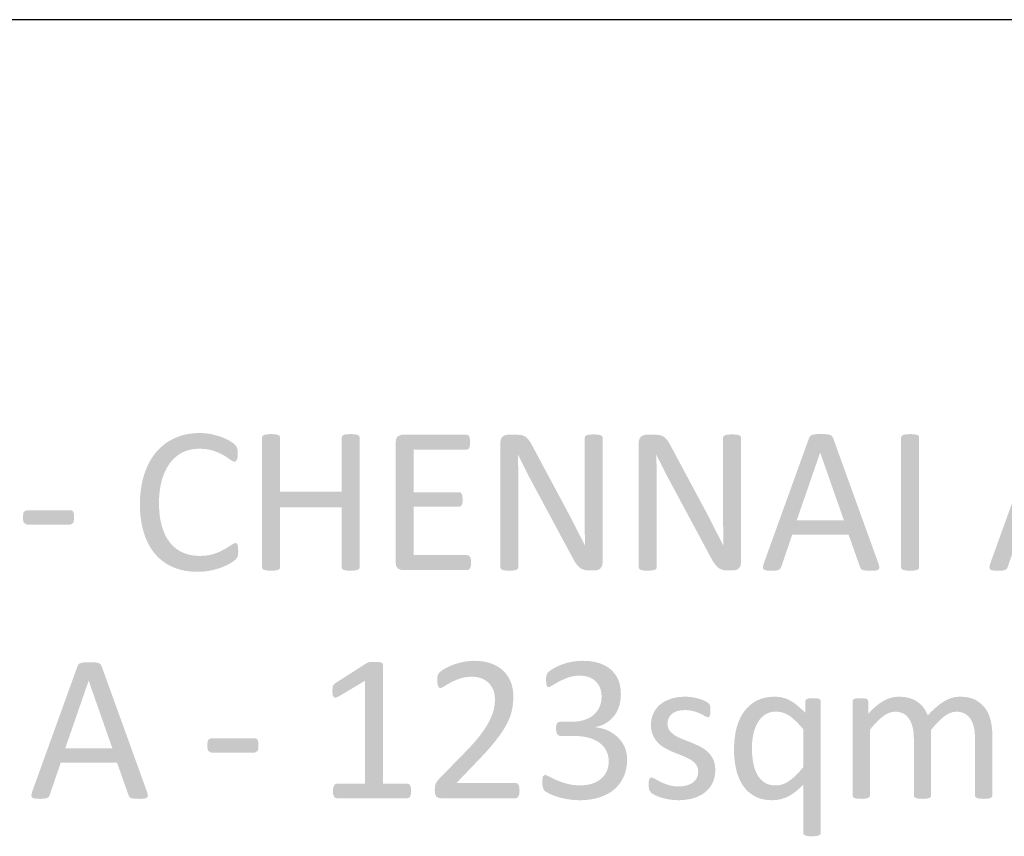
# Model space of a CAD drawing. Header units: millimetres. Extents: x 502444 to 745500, y -417645 to -375189.
# Tile 158 of 208: x 734573 to 735935, y -412556 to -411426. Entities that reach past the tile are written whole.
import ezdxf

# ---------------------------------------------------------------- set-up
doc = ezdxf.new("R2010")
doc.units = ezdxf.units.MM
doc.layers.add('PDF2_Geometry', color=7, linetype='Continuous')
doc.layers.add('PDF2_Solid Fills', color=7, linetype='Continuous')

msp = doc.modelspace()

# ---------------------------------------------------------------- hatches: boundary and pattern name
at = {"layer": 'PDF2_Solid Fills', "lineweight": 25, "transparency": 33554559}
for points in [[(734821.48822, -411997.79618), (734816.92687, -411997.90127), (734811.75679, -411998.28639), (734806.72958, -411998.95471), (734801.84339, -411999.90579), (734797.09825, -412001.14007), (734792.49504, -412002.65734), (734788.03288, -412004.45758), (734785.57795, -412005.58518), (734781.13398, -412007.91158), (734776.89292, -412010.51686), (734772.85477, -412013.39966), (734769.02134, -412016.56089), (734765.39083, -412020.0001), (734761.96413, -412023.71729), (734761.72574, -412023.99754), (734758.77037, -412027.72564), (734756.01154, -412031.67326), (734753.44834, -412035.84084), (734751.08259, -412040.22749), (734748.91338, -412044.83388), (734746.94071, -412049.66046), (734745.16367, -412054.70656), (734744.60044, -412056.44857), (734743.30746, -412060.92279), (734742.18555, -412065.54101), (734741.23744, -412070.30299), (734740.46129, -412075.20806), (734739.85711, -412080.25734), (734739.42582, -412085.44993), (734739.16741, -412090.78675), (734739.08096, -412096.26687), (734739.08187, -412096.80531), (734739.18469, -412102.32433), (734739.45948, -412107.67957), (734739.90716, -412112.87148), (734740.5268, -412117.90006), (734741.31933, -412122.76509), (734742.28382, -412127.46679), (734743.42029, -412132.00425), (734744.72964, -412136.37907), (734745.97348, -412140.09034), (734747.877, -412144.99586), (734749.99799, -412149.65115), (734752.33644, -412154.05668), (734754.89327, -412158.21312), (734757.66848, -412162.11888), (734760.66024, -412165.77555), (734761.40454, -412166.62063), (734764.87764, -412170.22066), (734768.58095, -412173.52088), (734772.5172, -412176.5222), (734776.68456, -412179.22461), (734781.08485, -412181.62767), (734785.71626, -412183.73205), (734788.86635, -412184.95587), (734793.4195, -412186.44038), (734798.1319, -412187.65487), (734803.00625, -412188.59935), (734808.04075, -412189.27405), (734813.2363, -412189.67873), (734818.59199, -412189.81408), (734823.43541, -412189.70375), (734828.54634, -412189.32955), (734833.4489, -412188.69034), (734838.144, -412187.78613), (734839.63079, -412187.45924), (734844.74718, -412186.16377), (734849.51416, -412184.68017), (734853.92992, -412183.00777), (734856.76518, -412181.80738), (734861.40205, -412179.55582), (734865.37105, -412177.21532), (734868.06437, -412175.47422), (734871.45376, -412172.87076), (734873.48194, -412170.40924), (734874.49557, -412168.09262), (734821.77848, -412167.80282), (734817.12978, -412167.64859), (734812.02431, -412167.0956), (734807.13904, -412166.14043), (734802.47305, -412164.7833), (734798.02635, -412163.02378), (734795.56142, -412161.8409), (734791.29761, -412159.33344), (734787.34317, -412156.37784), (734783.69627, -412152.97412), (734780.35693, -412149.12227), (734780.0694, -412148.75626), (734777.39155, -412144.9656), (734774.9803, -412140.81894), (734772.83657, -412136.31651), (734770.96035, -412131.45763), (734769.35073, -412126.24251), (734768.96675, -412124.8615), (734767.88943, -412120.38023), (734767.00773, -412115.68922), (734766.32166, -412110.78711), (734765.83213, -412105.67437), (734765.53823, -412100.35188), (734765.43997, -412094.81899), (734765.45907, -412092.40001), (734765.64196, -412086.99745), (734766.02139, -412081.78371), (734766.59645, -412076.75831), (734767.36623, -412071.92217), (734768.33346, -412067.27483), (734769.49541, -412062.81585), (734769.87393, -412061.5065), (734771.5527, -412056.43788), (734773.48442, -412051.67408), (734775.66728, -412047.21555), (734778.104, -412043.06093), (734780.79186, -412039.21226), (734782.8164, -412036.66021), (734786.26493, -412032.9569), (734789.99827, -412029.68603), (734794.01549, -412026.84713), (734798.3157, -412024.44157), (734801.38662, -412023.10014), (734806.00711, -412021.53284), (734810.82505, -412020.41343), (734815.84044, -412019.74169), (734821.05419, -412019.51785), (734873.62661, -412018.79357), (734872.61298, -412016.47695), (734870.15078, -412013.43583), (734867.92606, -412011.66106), (734863.05444, -412008.51234), (734860.83791, -412007.25463), (734856.37756, -412005.09224), (734851.46773, -412003.1546), (734847.23758, -412001.76404), (734842.39144, -412000.4192), (734837.27505, -411999.24452), (734836.53711, -411999.10894), (734831.60816, -411998.37965), (734826.59187, -411997.94244)], [(734920.55035, -411999.24452), (734919.48849, -411999.25157), (734914.61323, -411999.53409), (734910.70246, -412000.40282), (734908.67519, -412001.85116), (734908.09558, -412003.8782), (734908.09558, -412183.73205), (734908.67519, -412185.75909), (734910.70246, -412187.0623), (734914.61323, -412187.93126), (734915.42031, -412188.05819), (734920.55035, -412188.36574), (734921.80784, -412188.35186), (734926.63396, -412187.93126), (734930.39914, -412187.0623), (734932.42641, -412185.75909), (734933.00602, -412183.73205), (734933.00602, -412100.61143), (735018.3095, -412100.61143), (734933.00602, -412078.88975), (734933.00602, -412003.8782), (734932.42641, -412001.85116), (734930.39914, -412000.40282), (734926.63396, -411999.53409), (734925.72861, -411999.44106)], [(735030.76517, -411999.24452), (735029.48129, -411999.25362), (735024.68246, -411999.53409), (735020.91637, -412000.40282), (735018.8891, -412001.85116), (735018.3095, -412003.8782), (735018.3095, -412078.88975), (734933.00602, -412078.88975), (735018.3095, -412100.61143), (735018.3095, -412183.73205), (735018.8891, -412185.75909), (735020.91637, -412187.0623), (735024.68246, -412187.93126), (735025.55779, -412188.07274), (735030.76517, -412188.36574), (735031.8434, -412188.35482), (735036.7032, -412187.93126), (735040.46838, -412187.0623), (735042.49565, -412185.75909), (735043.07525, -412183.73205), (735043.07525, -412003.8782), (735042.49565, -412001.85116), (735040.46838, -412000.40282), (735036.7032, -411999.53409), (735035.90794, -411999.45061)], [(735191.09021, -412000.11324), (735102.16532, -412000.11324), (735100.35824, -412000.27908), (735095.93793, -412002.28541), (735093.78328, -412005.12045), (735092.89612, -412010.25003), (735092.89612, -412177.36045), (735093.52214, -412181.76984), (735095.93793, -412185.17993), (735097.61853, -412186.30913), (735102.16532, -412187.497), (735192.10384, -412187.497), (735194.27578, -412186.91785), (735195.86902, -412185.03503), (735196.88265, -412181.70456), (735197.17291, -412177.21532), (735196.88265, -412172.2916), (735195.86902, -412169.1058), (735194.27578, -412167.36834), (735192.10384, -412166.78919), (735117.80656, -412166.78919), (735117.80656, -412099.74225), (735180.6618, -412099.74225), (735182.83465, -412099.16309), (735184.42789, -412097.57008), (735185.29685, -412094.52918), (735185.5862, -412090.04017), (735185.29685, -412085.26136), (735184.42789, -412082.07556), (735182.83465, -412080.19319), (735180.6618, -412079.61404), (735117.80656, -412079.61404), (735117.80656, -412020.82106), (735191.09021, -412020.82106), (735193.26215, -412020.24191), (735194.71071, -412018.35932), (735195.72435, -412015.17352), (735196.0137, -412010.68451), (735195.72435, -412005.76125), (735194.71071, -412002.57545), (735193.26215, -412000.6924)], [(735260.46218, -412000.11324), (735248.15209, -412000.11324), (735245.43148, -412000.4324), (735241.05575, -412002.57545), (735238.62631, -412005.70347), (735237.72459, -412010.82941), (735237.72459, -412183.73205), (735238.3042, -412185.61418), (735240.33147, -412187.0623), (735244.09665, -412187.93126), (735244.89282, -412188.06228), (735250.03468, -412188.36574), (735251.37133, -412188.35072), (735256.11739, -412187.93126), (735260.02815, -412187.0623), (735262.05542, -412185.61418), (735262.63503, -412183.73205), (735262.63503, -412070.63579), (735262.63412, -412069.02594), (735262.62138, -412064.05719), (735262.59317, -412059.07365), (735262.5495, -412054.07372), (735262.49036, -412049.05924), (735262.47125, -412047.69962), (735262.39117, -412042.64579), (735262.29564, -412037.64041), (735262.18372, -412032.68211), (735262.05542, -412027.77182), (735262.34568, -412027.77182), (735281.89678, -412015.31865), (735279.9232, -412011.71134), (735277.40732, -412007.78829), (735276.39277, -412006.5076), (735272.91785, -412003.1546), (735272.28274, -412002.74082), (735267.7041, -412000.83753), (735265.71778, -412000.4506)], [(735367.20117, -411999.67922), (735365.69619, -411999.6906), (735360.97379, -411999.9688), (735357.06302, -412000.83753), (735355.03576, -412002.43031), (735354.45615, -412004.31291), (735354.45615, -412105.96917), (735354.45979, -412109.64427), (735354.47616, -412114.54752), (735354.50437, -412119.52765), (735354.54623, -412124.58421), (735354.60082, -412129.71789), (735354.60901, -412133.79585), (735354.64177, -412138.88244), (735354.69909, -412143.88054), (735354.78189, -412148.79015), (735354.89017, -412153.61128), (735354.7455, -412153.61128), (735337.07698, -412169.25093), (735337.51465, -412170.09623), (735340.10969, -412174.74038), (735342.58008, -412178.51876), (735344.43174, -412180.88951), (735347.79383, -412184.16608), (735349.00491, -412185.08075), (735353.44251, -412187.0623), (735355.13038, -412187.47789), (735360.2495, -412187.93126), (735368.50415, -412187.93126), (735372.27024, -412187.35187), (735375.89075, -412185.46951), (735378.35295, -412182.13881), (735379.36658, -412177.21532), (735379.36658, -412004.31291), (735378.78697, -412002.43031), (735376.75971, -412000.83753), (735372.99452, -411999.9688), (735372.28389, -411999.89259)], [(735451.92504, -412000.11324), (735439.61495, -412000.11324), (735436.89434, -412000.4324), (735432.51861, -412002.57545), (735430.08916, -412005.70347), (735429.18745, -412010.82941), (735429.18745, -412183.73205), (735429.76706, -412185.61418), (735431.79433, -412187.0623), (735435.55951, -412187.93126), (735436.35567, -412188.06228), (735441.49754, -412188.36574), (735442.83419, -412188.35072), (735447.58024, -412187.93126), (735451.49101, -412187.0623), (735453.51828, -412185.61418), (735454.09789, -412183.73205), (735454.09789, -412070.63579), (735454.09697, -412069.02594), (735454.08424, -412064.05719), (735454.05603, -412059.07365), (735454.01235, -412054.07372), (735453.95321, -412049.05924), (735453.9341, -412047.69962), (735453.85403, -412042.64579), (735453.75849, -412037.64041), (735453.64657, -412032.68211), (735453.51828, -412027.77182), (735453.80763, -412027.77182), (735473.35964, -412015.31865), (735471.38515, -412011.71134), (735468.87017, -412007.78829), (735467.85563, -412006.5076), (735464.38071, -412003.1546), (735463.7456, -412002.74082), (735459.16696, -412000.83753), (735457.18064, -412000.4506)], [(735558.66311, -411999.67922), (735557.15904, -411999.6906), (735552.43573, -411999.9688), (735548.52497, -412000.83753), (735546.4977, -412002.43031), (735545.91809, -412004.31291), (735545.91809, -412105.96917), (735545.92173, -412109.64427), (735545.93811, -412114.54752), (735545.96723, -412119.52765), (735546.00908, -412124.58421), (735546.06277, -412129.71789), (735546.07096, -412133.79585), (735546.10371, -412138.88244), (735546.16104, -412143.88054), (735546.24475, -412148.79015), (735546.35303, -412153.61128), (735546.20835, -412153.61128), (735528.53893, -412169.25093), (735528.97659, -412170.09623), (735531.57164, -412174.74038), (735534.04203, -412178.51876), (735535.89459, -412180.88951), (735539.25669, -412184.16608), (735540.46686, -412185.08075), (735544.90446, -412187.0623), (735546.59233, -412187.47789), (735551.71145, -412187.93126), (735559.96701, -412187.93126), (735563.73219, -412187.35187), (735567.35269, -412185.46951), (735569.8149, -412182.13881), (735570.82853, -412177.21532), (735570.82853, -412004.31291), (735570.24892, -412002.43031), (735568.22165, -412000.83753), (735564.45647, -411999.9688), (735563.74675, -411999.89259)], [(735681.04335, -411999.24452), (735678.60208, -411999.25725), (735673.94701, -411999.38965), (735669.31196, -412000.25838), (735666.56041, -412001.85116), (735664.96717, -412004.45758), (735602.11102, -412178.51876), (735600.95271, -412183.58692), (735601.96634, -412186.62827), (735605.73244, -412187.93126), (735607.25561, -412188.13416), (735612.53943, -412188.36574), (735614.4939, -412188.34754), (735619.20083, -412188.07616), (735623.1116, -412187.0623), (735625.13886, -412185.46951), (735626.29808, -412183.29734), (735641.64998, -412138.26143), (735719.56776, -412138.26143), (735647.87736, -412118.4228), (735680.17439, -412025.02072), (735680.31906, -412025.02072), (735698.13316, -412004.60248), (735696.53992, -412001.85116), (735693.64369, -412000.25838), (735688.7193, -411999.38965), (735686.39358, -411999.30571)], [(735817.18133, -412183.73205), (735816.60263, -412185.75909), (735814.57445, -412187.0623), (735810.80927, -412187.93126), (735805.96221, -412188.35232), (735804.72656, -412188.36574), (735799.57924, -412188.05591), (735798.78853, -412187.93126), (735794.87868, -412187.0623), (735792.8505, -412185.75909), (735792.2718, -412183.73205), (735792.2718, -412003.8782), (735792.99518, -412001.85116), (735795.16803, -412000.40282), (735799.07788, -411999.53409), (735804.72656, -411999.24452), (735809.9212, -411999.44242), (735810.80927, -411999.53409), (735814.57445, -412000.40282), (735816.60263, -412001.85116), (735817.18133, -412003.8782)], [(735994.4506, -411999.24452), (735992.00932, -411999.25725), (735987.35425, -411999.38965), (735982.72012, -412000.25838), (735979.96857, -412001.85116), (735978.37532, -412004.45758), (735915.51917, -412178.51876), (735914.36087, -412183.58692), (735915.3745, -412186.62827), (735919.14059, -412187.93126), (735920.66377, -412188.13416), (735925.94758, -412188.36574), (735927.90205, -412188.34754), (735932.60899, -412188.07616), (735936.51975, -412187.0623), (735938.54702, -412185.46951), (735939.70623, -412183.29734), (735955.05813, -412138.26143), (736032.97501, -412138.26143), (735961.28551, -412118.4228), (735993.58163, -412025.02072), (735993.72722, -412025.02072), (736011.54041, -412004.60248), (736009.94717, -412001.85116), (736007.05094, -412000.25838), (736002.12654, -411999.38965), (735999.80174, -411999.30571)], [(735281.89678, -412015.31865), (735262.34568, -412027.77182), (735264.20097, -412031.76493), (735266.33652, -412036.218), (735268.56578, -412040.72748), (735270.89059, -412045.29383), (735272.99883, -412049.53103), (735275.28906, -412054.02436), (735277.57929, -412058.40418), (735279.86952, -412062.67118), (735337.07698, -412169.25093), (735354.7455, -412153.61128), (735354.6354, -412153.38699), (735352.43434, -412148.92436), (735350.20235, -412144.46197), (735347.93851, -412139.99935), (735347.79474, -412139.72364), (735345.52544, -412135.3395), (735343.25614, -412130.8944), (735340.98684, -412126.38696), (735340.56555, -412125.54507), (735338.34903, -412121.15206), (735336.07609, -412116.7024), (735333.74583, -412112.19587), (735333.0088, -412110.80827), (735330.69947, -412106.47417), (735328.33827, -412102.06159), (735325.92521, -412097.57008)], [(735473.35964, -412015.31865), (735453.80763, -412027.77182), (735455.66383, -412031.76493), (735457.79847, -412036.218), (735460.02864, -412040.72748), (735462.35253, -412045.29383), (735464.46169, -412049.53103), (735466.75192, -412054.02436), (735469.04214, -412058.40418), (735471.33237, -412062.67118), (735528.53893, -412169.25093), (735546.20835, -412153.61128), (735546.09825, -412153.38699), (735543.8972, -412148.92436), (735541.66429, -412144.46197), (735539.40136, -412139.99935), (735539.2576, -412139.72364), (735536.9883, -412135.3395), (735534.719, -412130.8944), (735532.4497, -412126.38696), (735532.0275, -412125.54507), (735529.81098, -412121.15206), (735527.53804, -412116.7024), (735525.20777, -412112.19587), (735524.47075, -412110.80827), (735522.16233, -412106.47417), (735519.80112, -412102.06159), (735517.38715, -412097.57008)], [(735698.13316, -412004.60248), (735680.31906, -412025.02072), (735713.05012, -412118.4228), (735647.87736, -412118.4228), (735719.56776, -412138.26143), (735735.64394, -412183.8765), (735736.94693, -412186.04867), (735738.9751, -412187.35187), (735743.02963, -412188.07616), (735744.75117, -412188.22288), (735750.12688, -412188.36574), (735752.75923, -412188.3373), (735757.36789, -412188.07616), (735761.13399, -412186.77272), (735762.29229, -412183.73205), (735760.98931, -412178.6632)], [(734873.62661, -412018.79357), (734821.05419, -412019.51785), (734826.47813, -412019.68368), (734831.63819, -412020.1971), (734836.39608, -412021.05923), (734840.75088, -412022.26895), (734841.04387, -412022.37268), (734846.15662, -412024.32078), (734850.74162, -412026.36169), (734854.79888, -412028.4961), (734855.98085, -412029.22812), (734860.47213, -412032.12002), (734864.21275, -412034.72257), (734865.79871, -412035.90567), (734869.86052, -412037.6188), (734871.74402, -412036.8952), (734873.19168, -412034.8677), (734874.06063, -412031.53677), (734874.35089, -412026.61351), (734874.20622, -412022.1245)], [(734647.98413, -412114.36804), (734647.4764, -412120.06654), (734646.68115, -412122.18775), (734642.91506, -412124.35992), (734582.37734, -412124.35992), (734578.46657, -412122.04285), (734577.33647, -412117.93418), (734577.16359, -412114.36804), (734577.69042, -412108.71663), (734578.46657, -412106.69346), (734582.37734, -412104.52084), (734642.91506, -412104.52084), (734645.08791, -412104.95554), (734646.68115, -412106.54833), (734647.69478, -412109.73413)], [(734871.30909, -412149.99145), (734870.1162, -412150.16502), (734865.37105, -412152.74255), (734864.43658, -412153.41087), (734860.47304, -412156.00569), (734855.66784, -412158.82457), (734855.24473, -412159.06956), (734851.11559, -412161.21284), (734846.4769, -412163.20712), (734841.32958, -412165.05127), (734837.14402, -412166.21254), (734832.37522, -412167.09582), (734827.25337, -412167.62584), (734821.77848, -412167.80282), (734874.49557, -412168.09262), (734874.92959, -412165.05127), (734875.07518, -412160.99674), (734874.78492, -412155.49387), (734874.20622, -412152.01849), (734873.047, -412150.42548)], [(734668.91192, -412314.88103), (734666.47064, -412314.89354), (734661.81558, -412315.02593), (734657.18144, -412315.89466), (734654.42989, -412317.48767), (734652.83665, -412320.09409), (734589.9805, -412494.15504), (734588.82219, -412499.22343), (734589.83582, -412502.26456), (734593.60191, -412503.56799), (734595.12509, -412503.77067), (734600.4089, -412504.00202), (734602.36338, -412503.98382), (734607.07031, -412503.71244), (734610.98107, -412502.69881), (734613.00834, -412501.10579), (734614.16756, -412498.93385), (734629.51946, -412453.89817), (734707.43633, -412453.89817), (734635.74683, -412434.05931), (734668.04296, -412340.65746), (734668.18854, -412340.65746), (734686.00173, -412320.23877), (734684.40849, -412317.48767), (734681.51226, -412315.89466), (734676.58786, -412315.02593), (734674.26306, -412314.94199)], [(735063.71369, -412314.44677), (735059.3689, -412314.44677), (735056.32801, -412314.88103), (735054.15515, -412315.46018), (735052.70659, -412316.18424), (735009.54803, -412343.84326), (735007.52076, -412345.58072), (735006.21687, -412347.60822), (735005.63817, -412350.50444), (735005.34792, -412354.70365), (735005.78285, -412360.20652), (735007.08583, -412363.24719), (735009.83829, -412363.97147), (735014.18308, -412362.23378), (735050.38997, -412340.65746), (735075.30041, -412318.50131), (735074.86547, -412316.76385), (735073.12756, -412315.46018), (735069.50705, -412314.73635), (735068.88832, -412314.66629)], [(735201.5905, -412312.99844), (735200.3321, -412313.00822), (735195.17841, -412313.25298), (735190.19122, -412313.82872), (735185.36964, -412314.73635), (735180.5426, -412315.91468), (735175.691, -412317.34118), (735171.17605, -412318.93578), (735169.22977, -412319.73605), (735164.42912, -412321.94233), (735160.45921, -412324.14885), (735158.01976, -412325.6511), (735154.3765, -412328.20361), (735152.05898, -412330.81003), (735151.19002, -412332.98197), (735198.40401, -412335.00946), (735202.71878, -412335.21032), (735207.68139, -412336.02696), (735212.16267, -412337.47121), (735214.12442, -412338.357), (735218.46466, -412340.94499), (735222.15614, -412344.13284), (735223.12246, -412345.22222), (735226.0114, -412349.28017), (735228.23885, -412353.83469), (735228.86577, -412355.75868), (735229.9158, -412360.63395), (735230.26611, -412365.70939), (735230.18695, -412368.83354), (735229.76021, -412373.80958), (735228.96313, -412379.03174), (735228.64648, -412380.46325), (735227.36443, -412384.96045), (735225.58739, -412389.74495), (735223.31445, -412394.81584), (735222.33175, -412396.77942), (735220.10795, -412400.82507), (735217.52655, -412405.0559), (735214.58847, -412409.47326), (735211.29371, -412414.07555), (735210.58125, -412415.02981), (735207.88521, -412418.50405), (735204.92438, -412422.11796), (735201.69877, -412425.87177), (735198.2102, -412429.76456), (735194.45594, -412433.79726), (735190.43872, -412437.96917), (735152.92793, -412476.48858), (735150.03171, -412479.96395), (735148.14912, -412483.2942), (735147.28016, -412487.20428), (735146.9899, -412492.27267), (735147.56951, -412497.63087), (735149.16275, -412500.96135), (735151.76963, -412502.55413), (735155.24546, -412503.13329), (735258.79706, -412503.13329), (735261.25926, -412502.40923), (735262.99717, -412500.38197), (735264.0108, -412497.05126), (735264.30106, -412492.41712), (735264.0108, -412487.78344), (735262.8525, -412484.59764), (735260.96991, -412482.5706), (735258.65238, -412481.99144), (735177.11409, -412481.99144), (735206.80425, -412451.00194), (735209.74778, -412447.9549), (735213.65127, -412443.83236), (735217.34184, -412439.83629), (735220.81767, -412435.96624), (735224.07968, -412432.2229), (735227.12786, -412428.60603), (735229.96312, -412425.11495), (735232.58364, -412421.75013), (735234.13048, -412419.71741), (735237.41159, -412415.22567), (735240.38788, -412410.88042), (735243.06209, -412406.68235), (735245.4333, -412402.63078), (735247.5006, -412398.7257), (735247.64345, -412398.43612), (735249.90639, -412393.45622), (735251.74803, -412388.63464), (735253.16657, -412383.97115), (735254.16292, -412379.46599), (735254.61605, -412376.74151), (735255.24934, -412371.73545), (735255.62968, -412366.70619), (735255.75616, -412361.6544), (735255.60147, -412357.40811), (735254.99912, -412352.38976), (735253.93999, -412347.53019), (735252.425, -412342.82918), (735251.04103, -412339.55602), (735248.65709, -412335.16528), (735245.78725, -412331.09142), (735242.43153, -412327.33465), (735242.41606, -412327.31896), (735238.80647, -412324.16546), (735234.78196, -412321.35499), (735230.34254, -412318.88779), (735225.4873, -412316.76385), (735221.84314, -412315.57756), (735217.20717, -412314.44928), (735212.28733, -412313.6431), (735207.08085, -412313.15972)], [(735352.06674, -412312.99844), (735349.37797, -412313.03574), (735344.318, -412313.32145), (735339.47003, -412313.88809), (735334.83225, -412314.73635), (735329.65126, -412315.97473), (735324.91976, -412317.37507), (735320.63866, -412318.93578), (735318.77882, -412319.73423), (735314.13194, -412321.9412), (735310.21117, -412324.14885), (735308.15569, -412325.46071), (735304.70807, -412328.05871), (735302.67989, -412330.52045), (735301.66626, -412332.69239), (735301.08756, -412335.58862), (735300.94198, -412339.4987), (735301.23224, -412344.56686), (735301.95652, -412347.60822), (735303.2595, -412349.0561), (735304.99742, -412349.49058), (735305.4915, -412349.42962), (735310.06649, -412346.88393), (735310.55238, -412346.55705), (735314.46133, -412344.13602), (735319.19101, -412341.52619), (735322.4157, -412339.91839), (735326.89789, -412337.93344), (735331.79044, -412336.02332), (735332.55567, -412335.76081), (735337.13067, -412334.53927), (735341.99319, -412333.80566), (735347.14234, -412333.56112), (735397.71843, -412333.21581), (735394.83495, -412329.29982), (735391.46011, -412325.74164), (735388.22268, -412323.08631), (735384.21728, -412320.4717), (735379.79333, -412318.21923), (735374.94991, -412316.32914), (735371.88535, -412315.39444), (735367.3604, -412314.346), (735362.54883, -412313.59783), (735357.45155, -412313.14834)], [(734686.00173, -412320.23877), (734668.18854, -412340.65746), (734700.9196, -412434.05931), (734635.74683, -412434.05931), (734707.43633, -412453.89817), (734723.51251, -412499.51301), (734724.8164, -412501.68495), (734726.84367, -412502.98861), (734730.89911, -412503.71244), (734732.62065, -412503.85939), (734737.99545, -412504.00202), (734740.6278, -412503.97404), (734745.23646, -412503.71244), (734749.00256, -412502.40923), (734750.16086, -412499.36833), (734748.85788, -412494.29994)], [(735075.30041, -412318.50131), (735050.38997, -412340.65746), (735050.38997, -412483.14975), (735011.28595, -412483.14975), (735009.25868, -412483.72891), (735007.66544, -412485.61127), (735006.50713, -412488.79707), (735006.0722, -412493.28631), (735006.50713, -412497.91999), (735007.81012, -412500.96135), (735009.40336, -412502.55413), (735011.28595, -412503.13329), (735109.18977, -412503.13329), (735111.21795, -412502.55413), (735112.81028, -412500.96135), (735113.9695, -412497.91999), (735114.40352, -412493.28631), (735114.11417, -412488.79707), (735113.10054, -412485.61127), (735111.36262, -412483.72891), (735109.18977, -412483.14975), (735075.30041, -412483.14975)], [(735151.19002, -412332.98197), (735150.61041, -412335.73374), (735150.46573, -412339.4987), (735150.75599, -412344.71199), (735151.62495, -412348.18737), (735152.92793, -412350.06973), (735154.81053, -412350.64889), (735155.50296, -412350.56927), (735160.31453, -412348.18737), (735160.64574, -412347.96376), (735164.61292, -412345.49565), (735169.43814, -412342.82918), (735172.38805, -412341.33557), (735176.95758, -412339.34424), (735182.03849, -412337.47121), (735183.37968, -412337.0415), (735188.04203, -412335.91254), (735193.05014, -412335.23534), (735198.40401, -412335.00946)], [(735397.71843, -412333.21581), (735347.14234, -412333.56112), (735351.44345, -412333.74379), (735356.31963, -412334.46466), (735360.75632, -412335.73374), (735362.40233, -412336.44302), (735366.72893, -412338.91136), (735370.31486, -412341.96022), (735370.9891, -412342.68814), (735373.86439, -412346.61688), (735375.96354, -412351.0836), (735376.43305, -412352.52261), (735377.49309, -412357.29687), (735377.84613, -412362.23378), (735377.54313, -412367.34289), (735376.62595, -412372.13376), (735375.09458, -412376.56977), (735373.1947, -412380.23168), (735370.37855, -412384.21114), (735366.9837, -412387.72041), (735366.93365, -412387.76363), (735363.13208, -412390.5923), (735358.85189, -412392.94326), (735354.094, -412394.81584), (735351.67912, -412395.51761), (735347.03861, -412396.49507), (735342.09874, -412397.08219), (735336.85952, -412397.27736), (735320.49399, -412397.27736), (735318.17646, -412397.71207), (735316.43855, -412399.30485), (735315.13557, -412402.20108), (735314.70063, -412406.83476), (735315.28024, -412411.75848), (735316.58413, -412414.79983), (735318.46672, -412416.39239), (735320.78425, -412416.97177), (735339.17704, -412416.97177), (735340.33717, -412416.97769), (735345.62917, -412417.17559), (735350.62727, -412417.65056), (735355.33238, -412418.40328), (735359.74269, -412419.43352), (735362.11572, -412420.1255), (735366.92547, -412421.89731), (735371.25206, -412424.03172), (735375.09458, -412426.52917), (735378.86704, -412429.77071), (735382.02987, -412433.45741), (735384.50845, -412437.53469), (735384.55758, -412437.63387), (735386.30005, -412442.03075), (735387.34553, -412446.77681), (735387.69402, -412451.87067), (735387.50294, -412455.81875), (735386.68766, -412460.65671), (735385.23273, -412465.19326), (735383.6959, -412468.33902), (735380.96164, -412472.36057), (735377.55678, -412475.90942), (735374.12372, -412478.542), (735369.88356, -412480.93846), (735365.10111, -412482.86018), (735362.75447, -412483.5633), (735358.1822, -412484.54031), (735353.2205, -412485.12607), (735347.86662, -412485.32169), (735296.59719, -412488.65262), (735297.61173, -412491.11414), (735299.34964, -412493.14141), (735299.86556, -412493.58066), (735304.56339, -412496.32721), (735305.75628, -412496.95731), (735310.04192, -412498.86811), (735315.13557, -412500.67177), (735315.35485, -412500.74593), (735319.75333, -412502.08349), (735324.5558, -412503.26522), (735329.76318, -412504.2916), (735332.38006, -412504.7586), (735337.14432, -412505.38439), (735342.1133, -412505.75973), (735347.28701, -412505.88461), (735351.17867, -412505.81887), (735356.35057, -412505.51564), (735361.32774, -412504.9647), (735366.1111, -412504.16671), (735370.69975, -412503.12169), (735375.09458, -412501.83008), (735379.24193, -412500.37127), (735383.88334, -412498.35766), (735388.19174, -412496.04696), (735392.16529, -412493.4394), (735395.8049, -412490.53499), (735397.68385, -412488.79798), (735401.01046, -412485.2257), (735403.95491, -412481.35633), (735406.51629, -412477.18852), (735408.6946, -412472.72362), (735410.11769, -412469.07673), (735411.45889, -412464.52971), (735412.41792, -412459.76045), (735412.99207, -412454.76804), (735413.18406, -412449.5536), (735413.12583, -412447.1733), (735412.61173, -412442.24731), (735411.56898, -412437.49033), (735409.99758, -412432.90077), (735409.31697, -412431.40557), (735406.94758, -412427.07534), (735404.13325, -412423.0845), (735400.87398, -412419.43352), (735399.37264, -412417.99791), (735395.65568, -412414.92312), (735391.5693, -412412.16748), (735387.11532, -412409.73099), (735383.76142, -412408.3179), (735379.1664, -412406.80724), (735374.34664, -412405.68555), (735369.30122, -412404.95285), (735369.30122, -412404.66282), (735370.85534, -412404.34777), (735375.7297, -412402.99974), (735380.2319, -412401.17402), (735384.36377, -412398.8706), (735384.53301, -412398.7646), (735388.5839, -412395.87679), (735392.19622, -412392.58135), (735395.36997, -412388.87872), (735395.61655, -412388.55661), (735398.25982, -412384.57078), (735400.44723, -412380.18846), (735402.17696, -412375.41123), (735402.65375, -412373.75703), (735403.67648, -412369.08399), (735404.28975, -412364.18075), (735404.49448, -412359.04798), (735404.32433, -412354.38905), (735403.73744, -412349.43849), (735402.732, -412344.71632), (735401.308, -412340.22276), (735400.11057, -412337.48918)], [(735493.56405, -412362.66803), (735492.03177, -412362.68191), (735486.73886, -412362.95238), (735481.77807, -412363.57157), (735477.14939, -412364.53857), (735472.85373, -412365.85383), (735470.33876, -412366.81014), (735465.70826, -412368.9607), (735461.57456, -412371.44178), (735457.93586, -412374.25293), (735457.50547, -412374.64737), (735454.07696, -412378.28994), (735493.27379, -412381.20368), (735495.92889, -412381.26669), (735500.91607, -412381.77669), (735505.4392, -412382.7967), (735510.24896, -412384.39699), (735514.56372, -412386.1274), (735516.914, -412387.30027), (735520.93577, -412389.60278), (735524.70186, -412391.19534), (735526.29511, -412390.61664), (735527.59809, -412389.02339), (735528.32237, -412385.9825), (735528.46705, -412381.78284), (735528.32237, -412377.87344), (735527.88835, -412375.12166), (735527.16407, -412373.2393), (735525.13589, -412371.2118), (735520.64643, -412368.46048), (735518.28886, -412367.42956), (735513.40541, -412365.70939), (735509.05698, -412364.53902), (735503.99155, -412363.53676), (735503.40011, -412363.441), (735498.48208, -412362.86162)], [(735617.39194, -412362.66803), (735616.94791, -412362.66963), (735611.6832, -412362.89801), (735606.67692, -412363.51902), (735601.92813, -412364.5322), (735597.43775, -412365.93823), (735593.20488, -412367.73642), (735589.97108, -412369.48071), (735585.89926, -412372.15833), (735582.1359, -412375.22243), (735578.68191, -412378.67165), (735575.53637, -412382.50712), (735619.27453, -412383.23118), (735620.03794, -412383.2405), (735624.71575, -412383.71638), (735629.30986, -412384.91109), (735633.82025, -412386.82507), (735659.68154, -412384.96864), (735659.41403, -412384.70795), (735655.57059, -412381.02944), (735651.9419, -412377.68895), (735648.52976, -412374.68764), (735646.48611, -412373.08825), (735642.39246, -412370.17906), (735638.39161, -412367.73642), (735637.44531, -412367.26146), (735632.84939, -412365.27627), (735628.25346, -412363.82634), (735627.25166, -412363.6107), (735622.4692, -412362.9037)], [(735670.54306, -412364.69553), (735665.47399, -412364.8402), (735662.14374, -412365.70939), (735660.26024, -412367.01214), (735659.68154, -412369.18476), (735659.68154, -412384.96864), (735633.82025, -412386.82507), (735638.24694, -412389.45787), (735639.36976, -412390.27474), (735642.78007, -412392.99513), (735646.24135, -412396.11268), (735649.75267, -412399.62764), (735653.31585, -412403.53955), (735656.92999, -412407.84862), (735656.92999, -412459.98019), (735656.09834, -412461.01566), (735652.69257, -412465.07019), (735649.3969, -412468.6832), (735646.21223, -412471.85444), (735644.0594, -412473.87806), (735640.21688, -412477.13916), (735636.50902, -412479.81882), (735636.36889, -412479.91027), (735631.87943, -412482.45846), (735627.52918, -412484.16339), (735656.92999, -412484.45296), (735656.92999, -412551.2101), (735657.50869, -412553.23759), (735659.39128, -412554.68548), (735663.15737, -412555.55466), (735663.83343, -412555.63405), (735668.94982, -412555.84424), (735669.95526, -412555.83741), (735674.74317, -412555.55466), (735678.36368, -412554.68548), (735680.39186, -412553.23759), (735680.97056, -412551.2101), (735680.97056, -412369.18476), (735680.53653, -412367.01214), (735678.79862, -412365.70939), (735675.46746, -412364.8402)], [(735736.00517, -412364.69553), (735730.64675, -412364.8402), (735727.31559, -412365.70939), (735725.57768, -412367.15727), (735725.14365, -412369.18476), (735725.14365, -412499.51301), (735725.72235, -412501.39537), (735727.60585, -412502.84371), (735731.22636, -412503.71244), (735731.93881, -412503.79183), (735737.01972, -412504.00202), (735738.20532, -412503.99383), (735742.95775, -412503.71244), (735746.57825, -412502.84371), (735748.46085, -412501.39537), (735749.04046, -412499.51301), (735749.04046, -412408.42823), (735750.16964, -412407.03016), (735753.79925, -412402.72996), (735757.32604, -412398.85127), (735760.75, -412395.395), (735764.07025, -412392.36001), (735767.28857, -412389.74745), (735770.5897, -412387.48589), (735746.72293, -412386.41697), (735746.72293, -412369.18476), (735746.28799, -412367.15727), (735744.55008, -412365.70939), (735741.36451, -412364.8402)], [(735789.01252, -412362.66803), (735786.82694, -412362.72877), (735782.11545, -412363.27449), (735777.434, -412364.38775), (735772.78075, -412366.06789), (735768.15753, -412368.31603), (735765.51062, -412369.88493), (735761.82369, -412372.39581), (735758.10219, -412375.30432), (735754.34428, -412378.61046), (735750.55089, -412382.31467), (735783.94345, -412383.37585), (735786.32831, -412383.46343), (735791.21904, -412384.28848), (735795.53017, -412385.9825), (735796.61841, -412386.61898), (735800.36812, -412389.61324), (735829.13018, -412388.44424), (735828.2403, -412386.35192), (735825.98192, -412381.94366), (735823.33682, -412377.87344), (735822.19035, -412376.42328), (735818.81915, -412372.88898), (735814.93659, -412369.76392), (735812.79377, -412368.42204), (735808.44261, -412366.26124), (735803.64014, -412364.55062), (735803.63559, -412364.54903), (735799.11519, -412363.50446), (735794.24083, -412362.87708)], [(735873.73731, -412362.66803), (735873.21047, -412362.67145), (735868.29972, -412363.02767), (735863.45448, -412363.97147), (735861.96042, -412364.41823), (735857.44821, -412366.14682), (735852.88231, -412368.46048), (735849.70311, -412370.35831), (735845.68133, -412373.15194), (735841.58494, -412376.4251), (735839.86341, -412377.88799), (735836.3803, -412381.05309), (735832.80255, -412384.57192), (735829.13018, -412388.44424), (735800.36812, -412389.61324), (735803.49547, -412393.51241), (735804.8585, -412395.84153), (735806.80478, -412400.26003), (735808.27519, -412405.24243), (735808.35162, -412405.57659), (735809.19419, -412410.17911), (735809.69919, -412415.08759), (735809.86843, -412420.30225), (735809.86843, -412499.51301), (735810.44713, -412501.39537), (735812.32972, -412502.84371), (735816.09581, -412503.71244), (735816.69817, -412503.78114), (735821.74358, -412504.00202), (735822.74903, -412503.99565), (735827.53694, -412503.71244), (735831.30212, -412502.84371), (735833.18562, -412501.39537), (735833.76432, -412499.51301), (735833.76432, -412408.42823), (735834.97722, -412406.94918), (735838.63777, -412402.67104), (735842.18639, -412398.81214), (735845.6231, -412395.37179), (735848.94607, -412392.35046), (735852.15803, -412389.74745), (735855.31994, -412387.54071), (735859.76937, -412385.22705), (735864.2188, -412383.83876), (735868.66823, -412383.37585), (735911.29904, -412382.88996), (735908.78589, -412378.88661), (735906.48201, -412376.01132), (735903.06532, -412372.60259), (735899.19914, -412369.60332), (735894.88256, -412367.01214), (735893.1319, -412366.18663), (735888.89903, -412364.64753), (735884.25579, -412363.54768), (735879.20128, -412362.888)], [(735454.07696, -412378.28994), (735451.27536, -412382.2619), (735449.1016, -412386.56165), (735448.92417, -412386.98157), (735447.33275, -412391.64369), (735446.37826, -412396.42774), (735446.05979, -412401.33235), (735446.06434, -412402.0009), (735446.43377, -412407.25536), (735447.39735, -412412.00461), (735448.95693, -412416.24772), (735450.44553, -412419.24448), (735453.12884, -412423.3486), (735456.34262, -412426.96388), (735458.67652, -412429.06325), (735462.60912, -412431.98564), (735466.9157, -412434.49333), (735469.9111, -412436.0777), (735474.36326, -412438.20984), (735478.93644, -412440.14133), (735481.64613, -412441.22958), (735486.27299, -412443.04597), (735490.81159, -412444.77502), (735492.56498, -412445.50067), (735497.10995, -412447.64076), (735501.24, -412449.98831), (735501.48385, -412450.14231), (735505.53929, -412453.19003), (735508.77036, -412456.64949), (735508.8295, -412456.73115), (735510.84949, -412460.89897), (735511.52282, -412465.91731), (735511.07788, -412470.78075), (735509.63932, -412475.18514), (735507.59568, -412478.28632), (735503.99155, -412481.55674), (735500.22, -412483.75643), (735495.44664, -412485.46682), (735494.32564, -412485.74298), (735489.61052, -412486.51321), (735484.43954, -412486.76981), (735526.16863, -412490.02999), (735529.09033, -412486.14197), (735531.50885, -412481.84632), (735532.79091, -412478.69122), (735534.09025, -412474.11736), (735534.86913, -412469.23164), (735535.12936, -412464.03495), (735535.12936, -412463.8946), (735534.81363, -412458.60806), (735533.89644, -412453.82788), (735532.37782, -412449.5536), (735530.8883, -412446.73677), (735528.11855, -412442.6811), (735524.84654, -412439.12747), (735522.56723, -412437.13433), (735518.61006, -412434.24902), (735514.27437, -412431.74224), (735511.11791, -412430.20337), (735506.61298, -412428.14198), (735502.10896, -412426.2396), (735499.09808, -412425.05126), (735494.47942, -412423.23532), (735489.94263, -412421.46101), (735488.04002, -412420.68918), (735483.47686, -412418.57002), (735479.37046, -412416.24772), (735479.03198, -412416.03298), (735475.03295, -412412.97252), (735471.83919, -412409.44141), (735471.65994, -412409.20233), (735469.62175, -412405.05681), (735468.94297, -412400.02914), (735469.1577, -412397.12882), (735470.53621, -412392.499), (735471.7755, -412390.12415), (735475.02567, -412386.41697), (735477.79997, -412384.508), (735482.55695, -412382.50712), (735483.39588, -412382.28465), (735488.03456, -412381.47392), (735493.27379, -412381.20368)], [(735575.53637, -412382.50712), (735574.95403, -412383.28941), (735572.36536, -412387.16196), (735570.04237, -412391.32295), (735567.9869, -412395.77101), (735566.19712, -412400.50752), (735564.67394, -412405.53201), (735564.41552, -412406.52699), (735563.38824, -412411.01827), (735562.54749, -412415.67448), (735561.89418, -412420.49446), (735561.4274, -412425.47937), (735561.14715, -412430.62852), (735561.05343, -412435.94167), (735561.07709, -412438.50987), (735561.26908, -412443.57463), (735561.65215, -412448.54361), (735562.2263, -412453.41706), (735562.99244, -412458.19473), (735563.95056, -412462.87642), (735565.17802, -412467.65569), (735566.76126, -412472.46293), (735568.62929, -412476.98561), (735570.78121, -412481.22394), (735573.21885, -412485.17725), (735574.82301, -412487.48636), (735618.2609, -412485.46682), (735616.08987, -412485.4045), (735611.04809, -412484.70523), (735606.55772, -412483.22983), (735602.61874, -412480.97759), (735602.01548, -412480.54538), (735598.39042, -412477.40985), (735595.26126, -412473.69244), (735592.62618, -412469.39269), (735591.49881, -412467.0622), (735589.7709, -412462.63097), (735588.40878, -412457.8567), (735587.41243, -412452.73963), (735586.74001, -412448.19444), (735586.22865, -412443.31599), (735585.9211, -412438.3627), (735585.81919, -412433.33503), (735585.89016, -412429.75092), (735586.22228, -412424.82197), (735586.82646, -412419.93487), (735587.70178, -412415.08941), (735588.23135, -412412.62403), (735589.60439, -412407.77788), (735591.35868, -412403.24178), (735593.49514, -412399.01527), (735593.91642, -412398.27029), (735596.71347, -412394.1573), (735600.00004, -412390.59207), (735603.77796, -412387.57528), (735605.15192, -412386.70746), (735609.37023, -412384.77597), (735614.07807, -412383.61743), (735619.27453, -412383.23118)], [(735750.55089, -412382.31467), (735746.72293, -412386.41697), (735770.5897, -412387.48589), (735775.06188, -412385.20271), (735779.51313, -412383.83285), (735783.94345, -412383.37585)], [(735911.29904, -412382.88996), (735868.66823, -412383.37585), (735871.05309, -412383.46343), (735875.94382, -412384.28848), (735880.25404, -412385.9825), (735881.4633, -412386.67357), (735885.24667, -412389.65009), (735888.36492, -412393.51241), (735889.70703, -412395.81605), (735891.61418, -412400.24592), (735892.99905, -412405.24243), (735893.06457, -412405.55384), (735893.83344, -412410.16273), (735894.29385, -412415.07894), (735894.44762, -412420.30225), (735894.44762, -412499.51301), (735895.02723, -412501.39537), (735897.0545, -412502.84371), (735900.675, -412503.71244), (735901.49574, -412503.80184), (735906.61304, -412504.00202), (735907.61848, -412503.99565), (735912.40639, -412503.71244), (735916.0269, -412502.84371), (735917.90949, -412501.39537), (735918.4891, -412499.51301), (735918.4891, -412417.11645), (735918.48, -412415.66037), (735918.29347, -412410.60927), (735917.87127, -412405.66872), (735917.21251, -412400.83849), (735916.31716, -412396.11905), (735915.15339, -412391.89346), (735913.42185, -412387.22588)], [(734903.0993, -412430.00455), (734902.59158, -412435.70328), (734901.79632, -412437.82426), (734898.03023, -412439.9962), (734837.49251, -412439.9962), (734833.58175, -412437.67913), (734832.45165, -412433.57092), (734832.27876, -412430.00455), (734832.8056, -412424.35336), (734833.58175, -412422.32974), (734837.49251, -412420.15757), (734898.03023, -412420.15757), (734900.20308, -412420.59228), (734901.79632, -412422.18484), (734902.80995, -412425.37064)], [(735299.78367, -412470.69613), (735296.74277, -412472.72362), (735296.17863, -412474.43128), (735295.72823, -412479.96395), (735296.01849, -412485.03212), (735296.59719, -412488.65262), (735347.86662, -412485.32169), (735343.79935, -412485.22479), (735338.7594, -412484.81078), (735333.98422, -412484.07058), (735329.47383, -412483.00462), (735329.04526, -412482.88406), (735323.95071, -412481.32654), (735319.31384, -412479.67733), (735315.13557, -412477.93646), (735313.63241, -412477.2968), (735308.86997, -412475.09938), (735304.99742, -412473.0132), (735303.90189, -412472.38059)], [(735446.92876, -412474.31595), (735445.19084, -412474.75066), (735443.88786, -412476.48858), (735443.16357, -412479.52925), (735442.87422, -412484.16339), (735442.94338, -412486.76981), (735443.5976, -412491.25927), (735445.91512, -412495.31335), (735446.54386, -412495.83995), (735450.98419, -412498.49915), (735454.56467, -412500.18907), (735459.5291, -412501.97453), (735461.05319, -412502.48453), (735465.67914, -412503.73564), (735470.82556, -412504.7263), (735474.04025, -412505.24062), (735478.92188, -412505.72401), (735484.00551, -412505.88461), (735485.33761, -412505.87483), (735490.49495, -412505.64599), (735495.443, -412505.11278), (735500.1836, -412504.27522), (735504.71583, -412503.13329), (735508.22897, -412501.98271), (735512.84309, -412500.04189), (735517.07869, -412497.72209), (735520.93577, -412495.02377), (735522.74285, -412493.5106), (735526.16863, -412490.02999), (735484.43954, -412486.76981), (735479.40595, -412486.55916), (735474.53796, -412485.88333), (735470.10127, -412484.74254), (735468.35699, -412484.19592), (735463.55179, -412482.44913), (735459.38443, -412480.5431), (735455.6156, -412478.56065), (735451.70848, -412476.199)], [(735627.52918, -412484.16339), (735623.19895, -412485.10741), (735618.2609, -412485.46682), (735574.82301, -412487.48636), (735577.93488, -412491.25745), (735581.40889, -412494.63956), (735585.24413, -412497.63269), (735589.4397, -412500.23706), (735589.96289, -412500.5271), (735594.05746, -412502.45586), (735598.4714, -412503.95629), (735603.20472, -412505.02725), (735608.2556, -412505.67033), (735613.62585, -412505.88461), (735614.85968, -412505.87073), (735619.80319, -412505.52815), (735624.63296, -412504.7263), (735625.77216, -412504.48586), (735630.4163, -412503.11213), (735635.06045, -412501.10579), (735637.27334, -412499.98616), (735641.43069, -412497.48574), (735645.63262, -412494.44507), (735645.82188, -412494.30153), (735649.40053, -412491.42237), (735653.10293, -412488.13944), (735656.92999, -412484.45296)]]:
    msp.add_hatch(color=256, dxfattribs=at).paths.add_polyline_path(points)

# ---------------------------------------------------------------- linework, layer by layer
at = {"layer": 'PDF2_Geometry', "lineweight": 25}
msp.add_lwpolyline([(745347.11098, -411425.78268), (717454.49936, -411425.78268)], dxfattribs=at)

doc.saveas('drawing.dxf')
